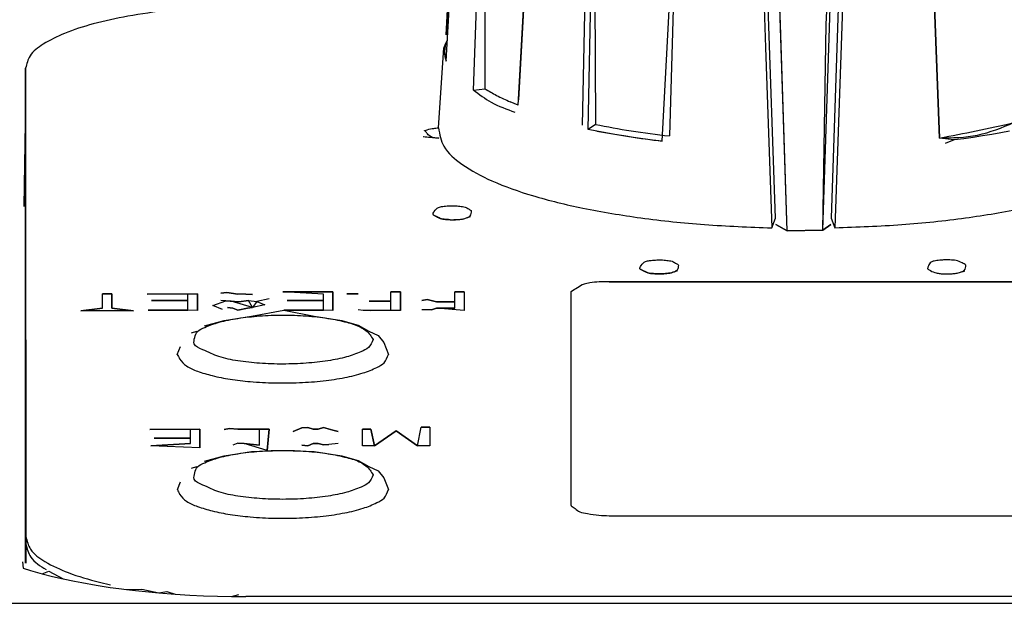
# Model space of a CAD drawing. Header units: millimetres. Extents: x -960 to 506, y 235 to 390.
# Tile 18 of 45: x -263 to -237, y 333 to 348. Entities that reach past the tile are written whole.
import ezdxf

# ---------------------------------------------------------------- set-up
doc = ezdxf.new("R2010")
doc.units = ezdxf.units.MM

# ---------------------------------------------------------------- blocks, each defined once
blk = doc.blocks.new('Griff_1__3', base_point=(-284.285, 323.004))
at = {"color": 7, "linetype": 'Continuous'}
for p, q in [((-262.749, 333.634), (-262.729, 333.473)), ((-262.729, 333.473), (-262.54, 333.413)), ((-262.54, 333.413), (-262.233, 333.325)), ((-262.233, 333.325), (-262.059, 333.387)), ((-262.059, 333.387), (-261.686, 333.19)), ((-261.686, 333.19), (-261.396, 333.129)), ((-261.396, 333.129), (-261.203, 333.092)), ((-261.203, 333.092), (-260.827, 333.026)), ((-260.827, 333.026), (-260.466, 332.97)), ((-260.466, 332.97), (-260.238, 332.938)), ((-260.238, 332.938), (-260.035, 332.912)), ((-260.035, 332.912), (-259.636, 332.925)), ((-259.636, 332.925), (-259.198, 332.825)), ((-259.198, 332.825), (-258.986, 332.862)), ((-258.986, 332.862), (-258.767, 332.792)), ((-258.767, 332.792), (-258.393, 332.769)), ((-258.393, 332.769), (-258.03, 332.752)), ((-258.03, 332.752), (-257.666, 332.74)), ((-257.666, 332.74), (-257.3, 332.732)), ((-257.3, 332.732), (-257.114, 332.78)), ((-155.355, 332.73), (-256.933, 332.73))]:
    blk.add_line(p, q, dxfattribs=at)
at = {"color": 1, "linetype": 'Continuous'}
for p, q in [((-262.729, 333.473), (-262.54, 333.413)), ((-262.54, 333.413), (-262.233, 333.325)), ((-262.233, 333.325), (-261.965, 333.256)), ((-261.965, 333.256), (-261.686, 333.19)), ((-261.686, 333.19), (-261.396, 333.129)), ((-261.396, 333.129), (-261.203, 333.092)), ((-261.203, 333.092), (-260.827, 333.026)), ((-260.827, 333.026), (-260.466, 332.97)), ((-260.466, 332.97), (-260.238, 332.938)), ((-260.238, 332.938), (-260.035, 332.912)), ((-260.035, 332.912), (-259.802, 332.885)), ((-259.802, 332.885), (-259.459, 332.849)), ((-259.459, 332.849), (-259.198, 332.825)), ((-259.198, 332.825), (-258.767, 332.792)), ((-258.767, 332.792), (-258.393, 332.769)), ((-258.393, 332.769), (-258.03, 332.752)), ((-258.03, 332.752), (-257.666, 332.74)), ((-257.666, 332.74), (-257.3, 332.732)), ((-257.3, 332.732), (-256.933, 332.73)), ((-155.355, 332.73), (-256.933, 332.73)), ((-278.886, 332.554), (-133.402, 332.554))]:
    blk.add_line(p, q, dxfattribs=at)
blk = doc.blocks.new('ZIF-Kabel-mont__8', base_point=(-262.667, 332.855))
at = {"color": 7, "linetype": 'Continuous'}
for p, q in [((-262.667, 346.498), (-262.667, 345.247)), ((-262.664, 334.294), (-262.667, 346.498)), ((-262.667, 345.247), (-262.664, 333.598)), ((-247.466, 340.929), (-192.966, 340.94)), ((-192.966, 340.94), (-247.466, 340.929)), ((-257.585, 340.637), (-257.428, 340.655)), ((-257.428, 340.655), (-257.585, 340.637)), ((-257.135, 340.607), (-257.428, 340.655)), ((-257.428, 340.655), (-257.135, 340.607)), ((-257.135, 340.607), (-257.428, 340.655)), ((-255.965, 340.668), (-254.66, 340.668)), ((-254.66, 340.668), (-255.965, 340.668)), ((-254.908, 340.607), (-255.965, 340.668)), ((-254.66, 340.18), (-254.66, 340.668)), ((-254.66, 340.668), (-254.66, 340.18)), ((-253.153, 340.424), (-253.153, 340.668)), ((-252.905, 340.668), (-253.153, 340.668)), ((-253.153, 340.668), (-252.905, 340.668)), ((-252.905, 340.668), (-252.905, 340.18)), ((-252.905, 340.18), (-252.905, 340.668)), ((-251.488, 340.668), (-251.24, 340.668)), ((-251.24, 340.668), (-251.488, 340.668)), ((-251.488, 340.411), (-251.488, 340.668)), ((-251.24, 340.668), (-251.24, 340.18)), ((-248.465, 340.668), (-248.464, 335.108)), ((-260.42, 340.62), (-260.668, 340.62)), ((-260.668, 340.62), (-260.42, 340.62)), ((-260.668, 340.24), (-260.668, 340.62)), ((-260.42, 340.62), (-260.42, 340.24)), ((-260.42, 340.24), (-260.42, 340.62)), ((-258.193, 340.62), (-259.498, 340.607)), ((-259.498, 340.607), (-258.193, 340.62)), ((-258.44, 340.607), (-259.498, 340.607)), ((-259.385, 340.448), (-258.44, 340.448)), ((-258.44, 340.448), (-259.385, 340.448)), ((-258.44, 340.448), (-259.385, 340.448)), ((-258.44, 340.448), (-258.44, 340.607)), ((-258.44, 340.192), (-258.44, 340.448)), ((-258.193, 340.18), (-258.193, 340.62)), ((-258.193, 340.62), (-258.193, 340.18)), ((-257.788, 340.314), (-257.45, 340.436)), ((-257.315, 340.424), (-257.585, 340.448)), ((-257.113, 340.412), (-257.45, 340.436)), ((-257.45, 340.436), (-257.113, 340.412)), ((-256.753, 340.259), (-257.315, 340.424)), ((-256.933, 340.613), (-257.135, 340.607)), ((-257.113, 340.412), (-256.865, 340.442)), ((-256.865, 340.442), (-257.113, 340.412)), ((-256.753, 340.601), (-256.933, 340.613)), ((-256.933, 340.613), (-256.753, 340.601)), ((-256.753, 340.259), (-256.865, 340.442)), ((-256.865, 340.442), (-256.64, 340.418)), ((-256.64, 340.418), (-256.753, 340.259)), ((-256.325, 340.485), (-256.64, 340.418)), ((-256.64, 340.418), (-256.438, 340.333)), ((-255.853, 340.448), (-254.908, 340.448)), ((-254.908, 340.448), (-255.853, 340.448)), ((-254.908, 340.448), (-255.853, 340.448)), ((-254.908, 340.448), (-254.908, 340.607)), ((-254.908, 340.192), (-254.908, 340.448)), ((-254.008, 340.62), (-254.3, 340.62)), ((-254.3, 340.62), (-254.008, 340.62)), ((-253.58, 340.424), (-253.715, 340.43)), ((-253.153, 340.424), (-253.715, 340.43)), ((-253.715, 340.43), (-253.58, 340.424)), ((-253.153, 340.424), (-253.58, 340.424)), ((-253.58, 340.424), (-253.153, 340.424)), ((-253.153, 340.192), (-253.153, 340.424)), ((-252.343, 340.448), (-252.208, 340.466)), ((-252.208, 340.466), (-252.343, 340.448)), ((-252.208, 340.466), (-251.96, 340.411)), ((-251.96, 340.411), (-252.208, 340.466)), ((-251.96, 340.411), (-252.208, 340.466)), ((-251.488, 340.411), (-251.96, 340.411)), ((-251.96, 340.411), (-251.488, 340.411)), ((-251.488, 340.411), (-251.96, 340.411)), ((-251.488, 340.241), (-251.488, 340.411)), ((-260.668, 340.24), (-261.23, 340.179)), ((-261.23, 340.179), (-260.668, 340.24)), ((-259.858, 340.179), (-261.23, 340.179)), ((-259.858, 340.179), (-260.42, 340.24)), ((-260.42, 340.24), (-259.858, 340.179)), ((-258.44, 340.192), (-259.475, 340.192)), ((-259.475, 340.192), (-258.44, 340.192)), ((-258.193, 340.18), (-259.475, 340.192)), ((-257.54, 340.21), (-257.788, 340.314)), ((-257.54, 340.21), (-257.788, 340.314)), ((-257.405, 340.259), (-257.27, 340.247)), ((-257.27, 340.247), (-257.405, 340.259)), ((-257.27, 340.247), (-257.405, 340.259)), ((-257.135, 340.192), (-257.27, 340.247)), ((-257.135, 340.192), (-257.27, 340.247)), ((-257.27, 340.247), (-257.135, 340.192)), ((-256.888, 340.247), (-257.135, 340.192)), ((-256.888, 340.247), (-257.135, 340.192)), ((-257.135, 340.192), (-256.888, 340.247)), ((-256.888, 340.247), (-256.753, 340.259)), ((-256.753, 340.259), (-256.888, 340.247)), ((-256.753, 340.259), (-256.888, 340.247)), ((-256.783, 340.033), (-255.943, 340.192)), ((-256.438, 340.333), (-256.753, 340.259)), ((-256.438, 340.333), (-256.753, 340.259)), ((-254.908, 340.192), (-255.943, 340.192)), ((-254.66, 340.18), (-255.943, 340.192)), ((-255.943, 340.192), (-254.908, 340.192)), ((-255.943, 340.192), (-255.147, 340.033)), ((-253.873, 340.186), (-254.008, 340.204)), ((-253.693, 340.18), (-253.873, 340.186)), ((-253.153, 340.192), (-253.693, 340.18)), ((-253.693, 340.18), (-253.153, 340.192)), ((-252.905, 340.18), (-253.693, 340.18)), ((-252.095, 340.199), (-252.343, 340.204)), ((-251.96, 340.241), (-252.095, 340.199)), ((-251.96, 340.241), (-252.095, 340.199)), ((-252.095, 340.199), (-251.96, 340.241)), ((-251.96, 340.241), (-251.488, 340.241)), ((-251.24, 340.18), (-251.96, 340.241)), ((-251.488, 340.241), (-251.96, 340.241)), ((-258.004, 339.783), (-257.497, 339.922)), ((-257.497, 339.922), (-256.783, 340.033)), ((-255.147, 340.033), (-254.433, 339.922)), ((-254.433, 339.922), (-254.005, 339.805)), ((-258.343, 339.602), (-258.207, 339.647)), ((-254.005, 339.805), (-253.724, 339.647)), ((-253.724, 339.647), (-253.482, 339.534)), ((-253.482, 339.534), (-253.338, 339.352)), ((-253.338, 339.352), (-253.215, 339.041)), ((-258.715, 339.04), (-258.636, 339.245)), ((-259.43, 337.081), (-258.125, 337.094)), ((-258.125, 337.094), (-259.43, 337.081)), ((-258.372, 337.081), (-259.43, 337.081)), ((-258.372, 336.861), (-258.372, 337.081)), ((-258.125, 336.606), (-258.125, 337.094)), ((-258.125, 337.094), (-258.125, 336.606)), ((-257.495, 337.081), (-257.36, 337.112)), ((-257.36, 337.112), (-257.495, 337.081)), ((-257.135, 337.088), (-257.36, 337.112)), ((-257.36, 337.112), (-257.135, 337.088)), ((-256.977, 337.094), (-257.135, 337.088)), ((-257.135, 337.088), (-256.977, 337.094)), ((-256.977, 337.094), (-257.135, 337.088)), ((-256.977, 337.094), (-256.325, 337.094)), ((-256.325, 337.094), (-256.977, 337.094)), ((-256.572, 337.075), (-256.977, 337.094)), ((-256.572, 336.673), (-256.572, 337.075)), ((-256.377, 336.537), (-256.325, 337.094)), ((-256.325, 337.094), (-256.377, 336.537)), ((-255.47, 337.124), (-255.695, 337.033)), ((-255.695, 337.033), (-255.47, 337.124)), ((-255.47, 337.124), (-255.312, 337.136)), ((-255.312, 337.136), (-255.47, 337.124)), ((-255.312, 337.136), (-255.47, 337.124)), ((-255.177, 337.094), (-255.312, 337.136)), ((-255.312, 337.136), (-255.177, 337.094)), ((-255.177, 337.094), (-255.312, 337.136)), ((-255.042, 337.094), (-255.177, 337.094)), ((-255.042, 337.094), (-255.177, 337.094)), ((-255.177, 337.094), (-255.042, 337.094)), ((-255.042, 337.094), (-254.907, 337.136)), ((-254.907, 337.136), (-255.042, 337.094)), ((-254.907, 337.136), (-255.042, 337.094)), ((-254.907, 337.136), (-254.66, 337.064)), ((-254.66, 337.064), (-254.907, 337.136)), ((-254.66, 337.064), (-254.907, 337.136)), ((-254.525, 337.033), (-254.66, 337.064)), ((-254.66, 337.064), (-254.525, 337.033)), ((-253.67, 337.094), (-253.895, 337.094)), ((-253.895, 337.094), (-253.67, 337.094)), ((-253.895, 336.654), (-253.895, 337.094)), ((-253.67, 337.094), (-253.58, 336.654)), ((-253.58, 336.654), (-253.67, 337.094)), ((-253.017, 337.045), (-253.58, 336.654)), ((-253.017, 337.045), (-253.58, 336.654)), ((-253.58, 336.654), (-253.017, 337.045)), ((-252.455, 336.654), (-253.017, 337.045)), ((-252.455, 336.654), (-253.017, 337.045)), ((-253.017, 337.045), (-252.455, 336.654)), ((-252.455, 336.654), (-252.365, 337.142)), ((-252.14, 337.142), (-252.365, 337.142)), ((-252.365, 337.142), (-252.14, 337.142)), ((-252.14, 337.142), (-252.14, 336.654)), ((-258.372, 336.861), (-259.317, 336.861)), ((-259.317, 336.861), (-258.372, 336.861)), ((-258.372, 336.861), (-259.317, 336.861)), ((-258.372, 336.715), (-258.372, 336.861)), ((-259.407, 336.654), (-258.372, 336.715)), ((-258.372, 336.715), (-259.407, 336.654)), ((-258.125, 336.606), (-259.407, 336.654)), ((-257.135, 336.727), (-257.27, 336.672)), ((-257.135, 336.727), (-256.977, 336.721)), ((-256.977, 336.721), (-257.135, 336.727)), ((-256.977, 336.721), (-257.135, 336.727)), ((-256.572, 336.673), (-256.977, 336.721)), ((-256.977, 336.721), (-256.572, 336.673)), ((-256.377, 336.537), (-256.977, 336.721)), ((-256.782, 336.508), (-255.965, 336.539)), ((-255.965, 336.539), (-255.147, 336.508)), ((-255.312, 336.66), (-255.47, 336.672)), ((-255.312, 336.66), (-255.47, 336.672)), ((-255.47, 336.672), (-255.312, 336.66)), ((-255.177, 336.721), (-255.312, 336.66)), ((-255.312, 336.66), (-255.177, 336.721)), ((-255.177, 336.721), (-255.312, 336.66)), ((-255.177, 336.721), (-255.042, 336.721)), ((-255.042, 336.721), (-255.177, 336.721)), ((-255.042, 336.721), (-255.177, 336.721)), ((-254.907, 336.679), (-255.042, 336.721)), ((-255.042, 336.721), (-254.907, 336.679)), ((-254.907, 336.679), (-255.042, 336.721)), ((-254.772, 336.691), (-254.907, 336.679)), ((-254.772, 336.691), (-254.907, 336.679)), ((-254.907, 336.679), (-254.772, 336.691)), ((-254.525, 336.715), (-254.772, 336.691)), ((-253.58, 336.654), (-253.895, 336.654)), ((-252.14, 336.654), (-252.455, 336.654)), ((-258.003, 336.258), (-257.497, 336.396)), ((-257.497, 336.396), (-256.782, 336.508)), ((-255.147, 336.508), (-254.432, 336.396)), ((-254.432, 336.396), (-254.004, 336.279)), ((-254.004, 336.279), (-253.723, 336.122)), ((-258.342, 336.077), (-258.206, 336.122)), ((-253.723, 336.122), (-253.482, 336.009)), ((-253.482, 336.009), (-253.337, 335.826)), ((-253.337, 335.826), (-253.214, 335.515)), ((-258.714, 335.515), (-258.635, 335.719)), ((-247.464, 334.837), (-192.964, 334.838)), ((-260.745, 333.102), (-260.457, 333.036))]:
    blk.add_line(p, q, dxfattribs=at)
at = {"color": 1, "linetype": 'Continuous'}
blk.add_line((-262.664, 333.598), (-262.664, 334.294), dxfattribs=at)
at = {"color": 7, "linetype": 'Continuous'}
for points, knots in [([(-256.667, 348.126), (-257.057, 348.12), (-257.824, 348.108), (-258.937, 348.015), (-259.965, 347.87), (-260.865, 347.674), (-261.614, 347.439), (-262.165, 347.167), (-262.57, 346.873), (-262.638, 346.61), (-262.667, 346.498)], [0, 0, 0, 0, 1.170953, 2.300296, 3.34843, 4.279858, 5.065676, 5.687371, 6.145316, 6.483031, 6.483031, 6.483031, 6.483031]), ([(-251.9, 344.677), (-251.97, 344.676), (-252.083, 344.675), (-252.203, 344.781), (-252.229, 344.835), (-252.28, 344.872), (-252.241, 344.878), (-252.178, 344.911), (-252.052, 344.926), (-251.959, 344.938), (-251.921, 344.943)], [0, 0, 0, 0, 0.2048845, 0.3277815, 0.428833, 0.443269, 0.4526669, 0.5184525, 0.6891907, 0.804279, 0.804279, 0.804279, 0.804279]), ([(-252.313, 344.714), (-252.309, 344.714), (-252.277, 344.711), (-252.18, 344.704), (-252.046, 344.691), (-251.941, 344.681), (-251.9, 344.677)], [0, 0, 0, 0, 0.0120724, 0.0965796, 0.2919482, 0.4148894, 0.4148894, 0.4148894, 0.4148894]), ([(-251.604, 342.549), (-251.633, 342.551), (-251.708, 342.557), (-251.841, 342.56), (-251.939, 342.628), (-252.079, 342.669), (-252.008, 342.792), (-251.93, 342.874), (-251.788, 342.902), (-251.651, 342.908), (-251.5, 342.92), (-251.357, 342.898), (-251.226, 342.892), (-251.134, 342.834), (-251.081, 342.799), (-251.055, 342.782), (-251.051, 342.78)], [0, 0, 0, 0, 0.088466, 0.228491, 0.377178, 0.476386, 0.56215, 0.713173, 0.828757, 0.977641, 1.130959, 1.277118, 1.414844, 1.513776, 1.596098, 1.607858, 1.607858, 1.607858, 1.607858]), ([(-251.604, 342.549), (-251.545, 342.548), (-251.454, 342.547), (-251.336, 342.561), (-251.245, 342.572), (-251.164, 342.602), (-251.058, 342.646), (-251.054, 342.73), (-251.051, 342.78)], [0, 0, 0, 0, 0.1743806, 0.2719768, 0.3573767, 0.4468333, 0.5365734, 0.6728167, 0.6728167, 0.6728167, 0.6728167]), ([(-252.051, 342.683), (-252.023, 342.666), (-251.953, 342.623), (-251.836, 342.561), (-251.709, 342.558), (-251.599, 342.546), (-251.478, 342.552), (-251.359, 342.557), (-251.246, 342.572), (-251.166, 342.602), (-251.11, 342.622), (-251.081, 342.632), (-251.078, 342.633)], [0, 0, 0, 0, 0.099207, 0.247894, 0.387919, 0.476386, 0.580554, 0.748191, 0.833591, 0.923047, 1.002091, 1.013383, 1.013383, 1.013383, 1.013383]), ([(-245.662, 341.368), (-245.665, 341.371), (-245.691, 341.388), (-245.745, 341.423), (-245.836, 341.481), (-245.967, 341.486), (-246.111, 341.509), (-246.261, 341.496), (-246.398, 341.491), (-246.541, 341.463), (-246.618, 341.381), (-246.691, 341.255), (-246.539, 341.215), (-246.432, 341.144), (-246.29, 341.145), (-246.178, 341.134), (-246.06, 341.142), (-245.948, 341.148), (-245.841, 341.165), (-245.765, 341.193), (-245.666, 341.239), (-245.663, 341.319), (-245.662, 341.368)], [0, 0, 0, 0, 0.01176, 0.094081, 0.193013, 0.33074, 0.4769, 0.630218, 0.779103, 0.894688, 1.04571, 1.131473, 1.238287, 1.398451, 1.547914, 1.641867, 1.741064, 1.899743, 1.979684, 2.062923, 2.147092, 2.280833, 2.280833, 2.280833, 2.280833]), ([(-238.17, 341.368), (-238.203, 341.387), (-238.286, 341.434), (-238.423, 341.499), (-238.568, 341.497), (-238.685, 341.507), (-238.799, 341.497), (-238.905, 341.49), (-239.003, 341.471), (-239.093, 341.446), (-239.151, 341.362), (-239.164, 341.297), (-239.17, 341.272)], [0, 0, 0, 0, 0.114663, 0.286577, 0.445271, 0.544477, 0.638421, 0.787868, 0.862388, 0.939585, 1.061292, 1.138736, 1.138736, 1.138736, 1.138736]), ([(-246.662, 341.272), (-246.631, 341.254), (-246.555, 341.209), (-246.428, 341.145), (-246.291, 341.145), (-246.177, 341.134), (-246.06, 341.142), (-245.948, 341.148), (-245.841, 341.164), (-245.768, 341.194), (-245.715, 341.213), (-245.689, 341.223), (-245.686, 341.224)], [0, 0, 0, 0, 0.106814, 0.266978, 0.41644, 0.510394, 0.609591, 0.76827, 0.848211, 0.93145, 1.004936, 1.015434, 1.015434, 1.015434, 1.015434]), ([(-239.17, 341.272), (-239.166, 341.27), (-239.142, 341.254), (-239.075, 341.202), (-238.963, 341.169), (-238.839, 341.14), (-238.699, 341.141), (-238.56, 341.138), (-238.42, 341.15), (-238.318, 341.182), (-238.187, 341.221), (-238.176, 341.315), (-238.17, 341.368)], [0, 0, 0, 0, 0.011125, 0.088997, 0.252602, 0.352612, 0.471666, 0.668416, 0.77355, 0.886834, 0.998271, 1.144033, 1.144033, 1.144033, 1.144033]), ([(-239.17, 341.272), (-239.166, 341.27), (-239.142, 341.254), (-239.075, 341.202), (-238.963, 341.169), (-238.839, 341.14), (-238.699, 341.141), (-238.56, 341.138), (-238.421, 341.15), (-238.319, 341.182), (-238.246, 341.202), (-238.209, 341.213), (-238.205, 341.214)], [0, 0, 0, 0, 0.011125, 0.088997, 0.252602, 0.352612, 0.471666, 0.668416, 0.77355, 0.886834, 0.987351, 1.00171, 1.00171, 1.00171, 1.00171]), ([(-247.466, 340.929), (-247.552, 340.931), (-247.719, 340.935), (-247.937, 340.908), (-248.137, 340.877), (-248.286, 340.774), (-248.4, 340.707), (-248.458, 340.672), (-248.465, 340.668)], [0, 0, 0, 0, 0.258818, 0.50138, 0.659832, 0.8558, 1.033841, 1.059276, 1.059276, 1.059276, 1.059276]), ([(-247.466, 340.929), (-247.552, 340.931), (-247.719, 340.935), (-247.937, 340.908), (-248.137, 340.877), (-248.286, 340.774), (-248.4, 340.707), (-248.458, 340.672), (-248.465, 340.668)], [0, 0, 0, 0, 0.258818, 0.50138, 0.659832, 0.8558, 1.033841, 1.059276, 1.059276, 1.059276, 1.059276]), ([(-258.715, 339.04), (-258.696, 339.001), (-258.641, 338.884), (-258.472, 338.708), (-258.164, 338.588), (-257.784, 338.473), (-257.322, 338.386), (-256.78, 338.322), (-256.177, 338.29), (-255.542, 338.297), (-254.929, 338.342), (-254.375, 338.425), (-253.901, 338.535), (-253.567, 338.672), (-253.302, 338.81), (-253.245, 338.961), (-253.215, 339.041)], [0, 0, 0, 0, 0.130534, 0.388839, 0.70645, 1.108229, 1.582297, 2.111327, 2.74629, 3.392283, 4.016275, 4.586757, 5.076131, 5.463712, 5.684929, 5.930805, 5.930805, 5.930805, 5.930805]), ([(-258.714, 335.515), (-258.696, 335.476), (-258.64, 335.358), (-258.471, 335.182), (-258.163, 335.063), (-257.783, 334.947), (-257.322, 334.861), (-256.779, 334.796), (-256.176, 334.765), (-255.541, 334.771), (-254.929, 334.817), (-254.374, 334.899), (-253.9, 335.01), (-253.566, 335.147), (-253.302, 335.284), (-253.244, 335.435), (-253.214, 335.515)], [0, 0, 0, 0, 0.130534, 0.388839, 0.706449, 1.108229, 1.582298, 2.111327, 2.74629, 3.392283, 4.016275, 4.586757, 5.076131, 5.463712, 5.684929, 5.930805, 5.930805, 5.930805, 5.930805]), ([(-248.464, 335.108), (-248.46, 335.105), (-248.423, 335.075), (-248.348, 335.015), (-248.218, 334.915), (-247.995, 334.889), (-247.743, 334.842), (-247.554, 334.839), (-247.464, 334.837)], [0, 0, 0, 0, 0.017728, 0.141821, 0.290679, 0.498153, 0.797543, 1.064496, 1.064496, 1.064496, 1.064496]), ([(-262.664, 334.294), (-262.632, 334.177), (-262.555, 333.898), (-262.112, 333.596), (-261.512, 333.312), (-261.02, 333.177), (-260.745, 333.102)], [0, 0, 0, 0, 0.355636, 0.846927, 1.519194, 2.369525, 2.369525, 2.369525, 2.369525])]:
    blk.add_open_spline(points, degree=3, knots=knots, dxfattribs=at)
at = {"color": 1, "linetype": 'Continuous'}
for points in [[(-253.615, 339.426), (-253.64, 339.468), (-253.718, 339.598), (-253.947, 339.78), (-254.336, 339.889), (-254.812, 339.991), (-255.369, 340.049), (-255.965, 340.07), (-256.562, 340.05), (-257.115, 339.988), (-257.601, 339.898), (-257.937, 339.769), (-258.201, 339.667), (-258.262, 339.487), (-258.314, 339.263), (-257.971, 339.135), (-257.635, 338.957), (-257.116, 338.864), (-256.562, 338.801), (-255.965, 338.781), (-255.369, 338.802), (-254.814, 338.863), (-254.331, 338.955), (-253.986, 339.08), (-253.712, 339.202), (-253.648, 339.35), (-253.615, 339.426)], [(-253.614, 335.9), (-253.639, 335.942), (-253.717, 336.072), (-253.947, 336.255), (-254.335, 336.364), (-254.812, 336.465), (-255.369, 336.523), (-255.964, 336.544), (-256.561, 336.524), (-257.115, 336.462), (-257.601, 336.372), (-257.936, 336.243), (-258.2, 336.141), (-258.261, 335.962), (-258.314, 335.738), (-257.97, 335.609), (-257.634, 335.431), (-257.115, 335.339), (-256.562, 335.276), (-255.964, 335.256), (-255.368, 335.276), (-254.813, 335.337), (-254.33, 335.429), (-253.985, 335.554), (-253.711, 335.677), (-253.647, 335.824), (-253.614, 335.9)]]:
    blk.add_open_spline(points, degree=3, knots=[0, 0, 0, 0, 0.146767, 0.452377, 0.848475, 1.345602, 1.915942, 2.524555, 3.133167, 3.703507, 4.200634, 4.596732, 4.811727, 4.98597, 5.151594, 5.420949, 5.878813, 6.384012, 6.954352, 7.562965, 8.171577, 8.741917, 9.239044, 9.635142, 9.859438, 10.098383, 10.098383, 10.098383, 10.098383], dxfattribs=at)
blk = doc.blocks.new('CPA-Folientastatur-silber__9', base_point=(-262.667, 333.102))
at = {"color": 7, "linetype": 'Continuous'}
for p, q in [((-262.664, 334.102), (-262.667, 346.306)), ((-262.667, 346.306), (-262.667, 345.055)), ((-262.667, 345.055), (-262.664, 333.598))]:
    blk.add_line(p, q, dxfattribs=at)
at = {"color": 1, "linetype": 'Continuous'}
blk.add_line((-262.664, 333.598), (-262.664, 334.102), dxfattribs=at)
at = {"color": 7, "linetype": 'Continuous'}
blk.add_open_spline([(-262.664, 334.102), (-262.63, 333.98), (-262.547, 333.689), (-262.286, 333.527), (-262.133, 333.433)], degree=3, knots=[0, 0, 0, 0, 0.367687, 0.8818291, 0.8818291, 0.8818291, 0.8818291], dxfattribs=at)
blk = doc.blocks.new('CPA-Folientastatur-schwarz__10', base_point=(-262.667, 333.102))
at = {"color": 7, "linetype": 'Continuous'}
for p, q in [((-262.664, 334.102), (-262.667, 346.306)), ((-262.667, 346.306), (-262.667, 345.055)), ((-262.667, 345.055), (-262.664, 333.598))]:
    blk.add_line(p, q, dxfattribs=at)
at = {"color": 1, "linetype": 'Continuous'}
blk.add_line((-262.664, 333.598), (-262.664, 334.102), dxfattribs=at)
at = {"color": 7, "linetype": 'Continuous'}
blk.add_open_spline([(-262.664, 334.102), (-262.63, 333.98), (-262.547, 333.689), (-262.286, 333.527), (-262.133, 333.433)], degree=3, knots=[0, 0, 0, 0, 0.367687, 0.8818291, 0.8818291, 0.8818291, 0.8818291], dxfattribs=at)
blk = doc.blocks.new('Knopfkappe__11', base_point=(-249.305, 342.257))
at = {"color": 1, "linetype": 'Continuous'}
for p, q in [((-243.005, 347.639), (-243.161, 352.388)), ((-242.829, 342.257), (-243.161, 352.388)), ((-241.895, 342.273), (-241.563, 352.402)), ((-241.813, 347.639), (-241.563, 352.402)), ((-242.829, 342.257), (-243.005, 347.639)), ((-241.895, 342.273), (-241.813, 347.639)), ((-243.125, 342.423), (-242.829, 342.257)), ((-242.829, 342.257), (-241.895, 342.273)), ((-241.691, 342.425), (-241.895, 342.273))]:
    blk.add_line(p, q, dxfattribs=at)
at = {"color": 7, "linetype": 'Continuous'}
for p, q in [((-242.829, 342.257), (-243.125, 342.423)), ((-241.895, 342.273), (-242.829, 342.257)), ((-241.895, 342.273), (-241.691, 342.425))]:
    blk.add_line(p, q, dxfattribs=at)
blk = doc.blocks.new('Drehknopf__12', base_point=(-251.928, 342.337))
at = {"color": 1, "linetype": 'Continuous'}
for p, q in [((-248.156, 345.009), (-248.01, 352.874)), ((-248.011, 344.897), (-247.85, 352.84)), ((-247.85, 352.84), (-247.824, 345.033)), ((-247.85, 352.84), (-247.824, 345.033)), ((-246.082, 344.595), (-245.666, 352.507)), ((-238.858, 344.677), (-239.15, 352.508)), ((-243.579, 352.362), (-243.393, 347.036)), ((-241.237, 352.362), (-241.585, 342.338)), ((-251, 345.928), (-250.852, 350.208)), ((-251, 345.928), (-250.852, 350.208)), ((-250.706, 349.717), (-250.703, 345.962)), ((-250.706, 349.717), (-250.703, 345.962)), ((-249.834, 345.537), (-249.604, 349.601)), ((-243.393, 347.036), (-243.23, 342.337)), ((-251, 345.928), (-250.703, 345.962)), ((-251, 345.928), (-250.703, 345.962)), ((-249.834, 345.537), (-250.042, 345.621)), ((-249.834, 345.537), (-250.042, 345.621)), ((-247.824, 345.033), (-248.011, 344.897)), ((-247.785, 344.853), (-248.011, 344.897)), ((-247.785, 344.853), (-248.011, 344.897)), ((-247.785, 344.853), (-248.011, 344.897)), ((-247.555, 344.81), (-247.785, 344.853)), ((-247.555, 344.81), (-247.785, 344.853)), ((-247.319, 344.77), (-247.555, 344.81)), ((-247.319, 344.77), (-247.555, 344.81)), ((-247.079, 344.731), (-247.319, 344.77)), ((-247.079, 344.731), (-247.319, 344.77)), ((-237.497, 344.771), (-237.737, 344.732)), ((-237.497, 344.771), (-237.737, 344.732)), ((-237.262, 344.811), (-237.497, 344.771)), ((-237.262, 344.811), (-237.497, 344.771)), ((-237.032, 344.854), (-237.262, 344.811)), ((-237.032, 344.854), (-237.262, 344.811)), ((-246.835, 344.694), (-247.079, 344.731)), ((-246.835, 344.694), (-247.079, 344.731)), ((-246.588, 344.659), (-246.835, 344.694)), ((-246.336, 344.626), (-246.835, 344.694)), ((-246.336, 344.626), (-246.588, 344.659)), ((-246.082, 344.595), (-246.336, 344.626)), ((-246.082, 344.595), (-246.336, 344.626)), ((-238.48, 344.627), (-238.858, 344.677)), ((-238.48, 344.627), (-238.715, 344.538)), ((-238.229, 344.66), (-238.48, 344.627)), ((-238.229, 344.66), (-238.48, 344.627)), ((-237.981, 344.695), (-238.229, 344.66)), ((-237.981, 344.695), (-238.229, 344.66)), ((-237.737, 344.732), (-237.981, 344.695)), ((-237.737, 344.732), (-237.981, 344.695))]:
    blk.add_line(p, q, dxfattribs=at)
at = {"color": 7, "linetype": 'Continuous'}
for p, q in [((-245.666, 352.507), (-245.894, 344.731)), ((-239.15, 352.508), (-238.858, 344.677)), ((-243.132, 342.59), (-243.46, 352.164)), ((-241.356, 352.165), (-241.684, 342.59)), ((-251.71, 347.365), (-251.478, 351.494)), ((-251.501, 351.048), (-251.71, 347.365)), ((-251.709, 346.677), (-251.477, 350.782)), ((-251.709, 346.677), (-251.554, 349.381)), ((-249.628, 349.328), (-249.825, 345.675)), ((-251.91, 344.942), (-251.776, 347.026)), ((-243.23, 342.337), (-243.132, 342.59)), ((-241.684, 342.59), (-241.585, 342.338))]:
    blk.add_line(p, q, dxfattribs=at)
for points, knots in [([(-251.687, 347.227), (-251.713, 347.168), (-251.743, 347.101), (-251.772, 347.034), (-251.776, 347.026)], [0, 0, 0, 0, 0.1918919, 0.219305, 0.219305, 0.219305, 0.219305]), ([(-251.91, 344.942), (-251.879, 344.774), (-251.806, 344.384), (-251.243, 343.926), (-250.464, 343.508), (-249.394, 343.136), (-248.094, 342.821), (-246.595, 342.576), (-244.953, 342.403), (-243.814, 342.359), (-243.23, 342.337)], [0, 0, 0, 0, 0.50064, 1.160384, 2.052, 3.183304, 4.533322, 6.065552, 7.733627, 9.484747, 9.484747, 9.484747, 9.484747]), ([(-241.585, 342.338), (-241.002, 342.36), (-239.864, 342.403), (-238.222, 342.576), (-236.725, 342.822), (-235.426, 343.137), (-234.357, 343.508), (-233.579, 343.926), (-233.017, 344.384), (-232.944, 344.774), (-232.912, 344.942)], [0, 0, 0, 0, 1.750078, 3.417004, 4.948072, 6.297001, 7.427368, 8.318263, 8.977536, 9.477915, 9.477915, 9.477915, 9.477915])]:
    blk.add_open_spline(points, degree=3, knots=knots, dxfattribs=at)
at = {"color": 1, "linetype": 'Continuous'}
for points, knots in [([(-251.687, 347.227), (-251.722, 347.128), (-251.785, 346.946), (-251.733, 346.762), (-251.709, 346.677)], [0, 0, 0, 0, 0.3031974, 0.5619875, 0.5619875, 0.5619875, 0.5619875]), ([(-251, 345.928), (-250.85, 345.815), (-250.522, 345.568), (-250.135, 345.428), (-249.925, 345.352)], [0, 0, 0, 0, 0.560046, 1.225418, 1.225418, 1.225418, 1.225418]), ([(-251, 345.928), (-250.85, 345.815), (-250.522, 345.568), (-250.135, 345.428), (-249.925, 345.352)], [0, 0, 0, 0, 0.560046, 1.225418, 1.225418, 1.225418, 1.225418]), ([(-250.703, 345.962), (-250.602, 345.902), (-250.389, 345.775), (-250.162, 345.674), (-250.042, 345.621)], [0, 0, 0, 0, 0.3516976, 0.7441984, 0.7441984, 0.7441984, 0.7441984]), ([(-250.703, 345.962), (-250.602, 345.902), (-250.389, 345.775), (-250.162, 345.674), (-250.042, 345.621)], [0, 0, 0, 0, 0.3516976, 0.7441984, 0.7441984, 0.7441984, 0.7441984]), ([(-247.824, 345.033), (-247.515, 344.973), (-246.875, 344.851), (-246.228, 344.772), (-245.894, 344.731)], [0, 0, 0, 0, 0.945398, 1.954326, 1.954326, 1.954326, 1.954326]), ([(-238.858, 344.677), (-238.54, 344.738), (-237.893, 344.863), (-237.25, 345.006), (-236.923, 345.079)], [0, 0, 0, 0, 0.970153, 1.97632, 1.97632, 1.97632, 1.97632]), ([(-238.858, 344.677), (-238.524, 344.683), (-237.854, 344.696), (-237.234, 344.951), (-236.923, 345.079)], [0, 0, 0, 0, 0.991059, 1.991605, 1.991605, 1.991605, 1.991605]), ([(-247.785, 344.853), (-247.506, 344.806), (-246.94, 344.711), (-246.371, 344.634), (-246.082, 344.595)], [0, 0, 0, 0, 0.847673, 1.723035, 1.723035, 1.723035, 1.723035])]:
    blk.add_open_spline(points, degree=3, knots=knots, dxfattribs=at)
blk.add_open_spline([(-251.776, 347.026), (-251.765, 346.968), (-251.743, 346.851), (-251.72, 346.735), (-251.709, 346.677)], degree=3, dxfattribs=at)
blk = doc.blocks.new('Frontplatte__13', base_point=(-262.717, 333.41))
at = {"color": 7, "linetype": 'Continuous'}
for q in [(-262.717, 342.895), (-262.675, 333.602)]:
    blk.add_line((-262.677, 345.072), q, dxfattribs=at)
blk = doc.blocks.new('Bedienfeld-CPA-kpl__1__19', base_point=(-262.717, 332.855))
for name, p in [('Drehknopf__12', (-251.928, 342.337)), ('Knopfkappe__11', (-249.305, 342.257)), ('ZIF-Kabel-mont__8', (-262.667, 332.855)), ('CPA-Folientastatur-silber__9', (-262.667, 333.102)), ('CPA-Folientastatur-schwarz__10', (-262.667, 333.102)), ('Frontplatte__13', (-262.717, 333.41))]:
    blk.add_blockref(name, p)
blk = doc.blocks.new('S120_1__70', base_point=(-960.383, 235.315))
for name, p in [('Griff_1__3', (-284.285, 323.004)), ('Bedienfeld-CPA-kpl__1__19', (-262.717, 332.855))]:
    blk.add_blockref(name, p)
blk = doc.blocks.new('Drfsicht1', base_point=(-227, 359))
blk.add_blockref('S120_1__70', (-960.383, 235.315))

msp = doc.modelspace()

# ---------------------------------------------------------------- block references
msp.add_blockref('Drfsicht1', (-227, 359))

doc.saveas('drawing.dxf')
